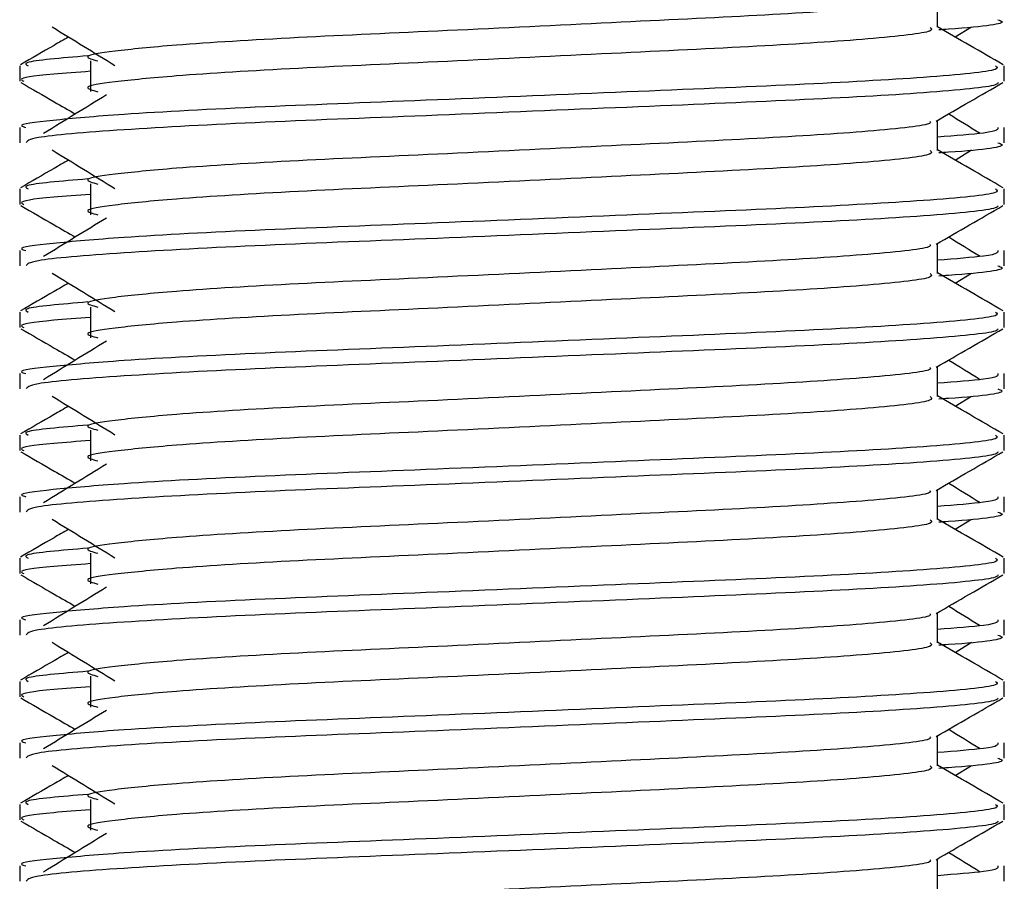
# Model space of a CAD drawing. Header units: millimetres. Extents: x 0 to 420, y 0 to 297.
# Tile 118 of 133: x 320.306 to 320.952, y 195.974 to 196.539. Entities that reach past the tile are written whole.
import ezdxf

# ---------------------------------------------------------------- set-up
doc = ezdxf.new("R2010")
doc.units = ezdxf.units.MM

msp = doc.modelspace()

# ---------------------------------------------------------------- linework, layer by layer
at = {"color": 7, "linetype": 'Continuous', "lineweight": 25}
for p, q in [((320.90818, 196.53391), (320.90818, 196.55358)), ((320.91982, 196.52759), (320.93061, 196.53421)), ((320.35277, 196.51194), (320.35277, 196.49176)), ((320.30631, 196.5086), (320.30631, 196.49854)), ((320.95185, 196.49854), (320.95185, 196.5086)), ((320.90818, 196.45321), (320.90818, 196.47289)), ((320.30631, 196.46826), (320.30631, 196.45821)), ((320.95185, 196.45821), (320.95185, 196.46826)), ((320.91982, 196.4469), (320.93061, 196.45351)), ((320.30631, 196.42791), (320.30631, 196.41785)), ((320.35277, 196.43124), (320.35277, 196.41107)), ((320.95185, 196.41785), (320.95185, 196.42791)), ((320.30631, 196.38757), (320.30631, 196.37751)), ((320.90818, 196.37252), (320.90818, 196.39219)), ((320.95185, 196.37751), (320.95185, 196.38757)), ((320.91982, 196.3662), (320.93061, 196.37282)), ((320.35277, 196.35055), (320.35277, 196.33038)), ((320.30631, 196.34721), (320.30631, 196.33715)), ((320.95185, 196.33715), (320.95185, 196.34721)), ((320.90818, 196.29183), (320.90818, 196.3115)), ((320.30631, 196.30688), (320.30631, 196.29682)), ((320.95185, 196.29682), (320.95185, 196.30688)), ((320.91982, 196.28551), (320.93061, 196.29213)), ((320.30631, 196.26652), (320.30631, 196.25646)), ((320.35277, 196.26986), (320.35277, 196.24968)), ((320.95185, 196.25646), (320.95185, 196.26652)), ((320.30631, 196.22619), (320.30631, 196.21613)), ((320.90818, 196.21113), (320.90818, 196.23081)), ((320.95185, 196.21613), (320.95185, 196.22619)), ((320.91982, 196.20482), (320.93061, 196.21143)), ((320.35277, 196.18916), (320.35277, 196.16899)), ((320.30631, 196.18583), (320.30631, 196.17577)), ((320.95185, 196.17577), (320.95185, 196.18583)), ((320.90818, 196.13044), (320.90818, 196.15011)), ((320.30631, 196.14549), (320.30631, 196.13543)), ((320.95185, 196.13543), (320.95185, 196.14549)), ((320.91982, 196.12412), (320.93061, 196.13074)), ((320.30631, 196.10513), (320.30631, 196.09507)), ((320.35277, 196.10847), (320.35277, 196.0883)), ((320.95185, 196.09507), (320.95185, 196.10513)), ((320.30631, 196.0648), (320.30631, 196.05474)), ((320.90818, 196.04975), (320.90818, 196.06942)), ((320.95185, 196.05474), (320.95185, 196.0648)), ((320.91982, 196.04343), (320.93061, 196.05005)), ((320.35277, 196.02778), (320.35277, 196.0076)), ((320.30631, 196.02444), (320.30631, 196.01438)), ((320.95185, 196.01438), (320.95185, 196.02444)), ((320.90818, 195.96905), (320.90818, 195.98873)), ((320.30631, 195.98411), (320.30631, 195.97405)), ((320.95185, 195.97405), (320.95185, 195.98411))]:
    msp.add_line(p, q, dxfattribs=at)
for points, knots in [([(320.90322, 196.55301), (320.90356, 196.55256), (320.90504, 196.55053), (320.86704, 196.54638), (320.79408, 196.54168), (320.69488, 196.53698), (320.58717, 196.53165), (320.48516, 196.52719), (320.40977, 196.52261), (320.36633, 196.51823), (320.34604, 196.51501), (320.35395, 196.51283), (320.35748, 196.51186)], [0, 0, 0, 0, 0.035107, 0.156135, 0.273953, 0.391653, 0.512699, 0.629093, 0.748412, 0.840135, 0.92875, 1, 1, 1, 1]), ([(320.94767, 196.5389), (320.94885, 196.53852), (320.95488, 196.53659), (320.93934, 196.53418), (320.91116, 196.53238), (320.90904, 196.53224)], [0, 0, 0, 0, 0.18373, 0.938556, 1, 1, 1, 1]), ([(320.32755, 196.53421), (320.33442, 196.52999), (320.34818, 196.52157), (320.36191, 196.51314), (320.36877, 196.50893)], [0, 0, 0, 0, 0.500011, 1, 1, 1, 1]), ([(320.90335, 196.53385), (320.90423, 196.53306), (320.90689, 196.53072), (320.8676, 196.52621), (320.79394, 196.5215), (320.69493, 196.51681), (320.58716, 196.51148), (320.48516, 196.50702), (320.40977, 196.50244), (320.36633, 196.49806), (320.34605, 196.49484), (320.35395, 196.49266), (320.35747, 196.49169)], [0, 0, 0, 0, 0.059132, 0.177163, 0.292064, 0.406849, 0.524898, 0.638409, 0.754774, 0.844226, 0.930647, 1, 1, 1, 1]), ([(320.95124, 196.50941), (320.94394, 196.51363), (320.92959, 196.52193), (320.91523, 196.53024), (320.90818, 196.53433)], [0, 0, 0, 0, 0.508368, 1, 1, 1, 1]), ([(320.33834, 196.52759), (320.33517, 196.52575), (320.32469, 196.51969), (320.31421, 196.51363), (320.30692, 196.50941)], [0, 0, 0, 0, 0.303338, 1, 1, 1, 1]), ([(320.35097, 196.51521), (320.3335, 196.51373), (320.30667, 196.51144), (320.31054, 196.50934), (320.31189, 196.5086)], [0, 0, 0, 0, 0.651043, 1, 1, 1, 1]), ([(320.94627, 196.5086), (320.94727, 196.50783), (320.9503, 196.50549), (320.90491, 196.501), (320.81974, 196.49629), (320.70524, 196.49159), (320.58057, 196.48626), (320.46274, 196.4818), (320.37514, 196.47722), (320.32608, 196.47284), (320.30365, 196.4702), (320.30908, 196.46863), (320.31034, 196.46826)], [0, 0, 0, 0, 0.061077, 0.184512, 0.304677, 0.424721, 0.548174, 0.666888, 0.788581, 0.882129, 0.97251, 1, 1, 1, 1]), ([(320.35277, 196.50506), (320.34418, 196.50443), (320.31781, 196.5025), (320.30523, 196.50045), (320.30828, 196.4989), (320.30899, 196.49854)], [0, 0, 0, 0, 0.270543, 0.831179, 1, 1, 1, 1]), ([(320.30707, 196.49773), (320.31437, 196.4935), (320.32628, 196.48662), (320.33818, 196.47972), (320.34278, 196.47706)], [0, 0, 0, 0, 0.61317, 1, 1, 1, 1]), ([(320.948, 196.49767), (320.94775, 196.49717), (320.94672, 196.49509), (320.90502, 196.49091), (320.81972, 196.4862), (320.70521, 196.4815), (320.58069, 196.47618), (320.4623, 196.47172), (320.36913, 196.46672), (320.31298, 196.46196), (320.31123, 196.45931), (320.31049, 196.45821)], [0, 0, 0, 0, 0.0399117, 0.1661575, 0.2890582, 0.4118359, 0.5381002, 0.6595169, 0.7839817, 0.9096926, 1, 1, 1, 1]), ([(320.9073, 196.47238), (320.9146, 196.47661), (320.92919, 196.48506), (320.94379, 196.4935), (320.95109, 196.49773)], [0, 0, 0, 0, 0.499936, 1, 1, 1, 1]), ([(320.36319, 196.48956), (320.35632, 196.48535), (320.34256, 196.47693), (320.32884, 196.46851), (320.32197, 196.46429)], [0, 0, 0, 0, 0.49999, 1, 1, 1, 1]), ([(320.90322, 196.47232), (320.90356, 196.47186), (320.90504, 196.46984), (320.86704, 196.46568), (320.79408, 196.46099), (320.69488, 196.45629), (320.58717, 196.45096), (320.48516, 196.4465), (320.40977, 196.44192), (320.36633, 196.43754), (320.34604, 196.43431), (320.35395, 196.43214), (320.35748, 196.43117)], [0, 0, 0, 0, 0.035107, 0.156135, 0.273953, 0.391653, 0.512699, 0.629093, 0.748412, 0.840135, 0.92875, 1, 1, 1, 1]), ([(320.93619, 196.46429), (320.92933, 196.46851), (320.92239, 196.47276), (320.91545, 196.47702), (320.91538, 196.47706)], [0, 0, 0, 0, 0.989832, 1, 1, 1, 1]), ([(320.94782, 196.46826), (320.948, 196.46706), (320.94831, 196.46502), (320.91983, 196.4628), (320.90818, 196.4619)], [0, 0, 0, 0, 0.590683, 1, 1, 1, 1]), ([(320.32755, 196.45351), (320.33442, 196.4493), (320.34818, 196.44088), (320.36191, 196.43245), (320.36877, 196.42824)], [0, 0, 0, 0, 0.500011, 1, 1, 1, 1]), ([(320.90335, 196.45315), (320.90423, 196.45237), (320.90689, 196.45003), (320.8676, 196.44552), (320.79394, 196.44081), (320.69493, 196.43611), (320.58716, 196.43079), (320.48516, 196.42632), (320.40977, 196.42174), (320.36633, 196.41736), (320.34605, 196.41414), (320.35395, 196.41197), (320.35747, 196.411)], [0, 0, 0, 0, 0.059132, 0.177163, 0.292064, 0.406849, 0.524898, 0.638409, 0.754774, 0.844226, 0.930647, 1, 1, 1, 1]), ([(320.95124, 196.42871), (320.94394, 196.43293), (320.92959, 196.44124), (320.91523, 196.44955), (320.90818, 196.45363)], [0, 0, 0, 0, 0.508368, 1, 1, 1, 1]), ([(320.94767, 196.45821), (320.94885, 196.45783), (320.95488, 196.4559), (320.93934, 196.45349), (320.91116, 196.45169), (320.90904, 196.45155)], [0, 0, 0, 0, 0.18373, 0.938556, 1, 1, 1, 1]), ([(320.33834, 196.4469), (320.33517, 196.44506), (320.32469, 196.439), (320.31421, 196.43293), (320.30692, 196.42871)], [0, 0, 0, 0, 0.303338, 1, 1, 1, 1]), ([(320.35097, 196.43452), (320.3335, 196.43303), (320.30667, 196.43075), (320.31054, 196.42864), (320.31189, 196.42791)], [0, 0, 0, 0, 0.651043, 1, 1, 1, 1]), ([(320.94627, 196.42791), (320.94727, 196.42713), (320.9503, 196.4248), (320.90491, 196.4203), (320.81974, 196.41559), (320.70524, 196.4109), (320.58057, 196.40557), (320.46274, 196.40111), (320.37514, 196.39653), (320.32608, 196.39214), (320.30365, 196.3895), (320.30908, 196.38794), (320.31034, 196.38757)], [0, 0, 0, 0, 0.061077, 0.184512, 0.304677, 0.424721, 0.548174, 0.666888, 0.788581, 0.882129, 0.97251, 1, 1, 1, 1]), ([(320.35277, 196.42437), (320.34418, 196.42374), (320.31781, 196.42181), (320.30523, 196.41976), (320.30828, 196.41821), (320.30899, 196.41785)], [0, 0, 0, 0, 0.270543, 0.831179, 1, 1, 1, 1]), ([(320.30707, 196.41703), (320.31437, 196.41281), (320.32628, 196.40592), (320.33818, 196.39903), (320.34278, 196.39637)], [0, 0, 0, 0, 0.61317, 1, 1, 1, 1]), ([(320.948, 196.41698), (320.94775, 196.41648), (320.94672, 196.41439), (320.90502, 196.41021), (320.81972, 196.40551), (320.70521, 196.40081), (320.58069, 196.39548), (320.4623, 196.39102), (320.36913, 196.38603), (320.31298, 196.38127), (320.31123, 196.37862), (320.31049, 196.37751)], [0, 0, 0, 0, 0.039912, 0.166158, 0.289058, 0.411836, 0.5381, 0.659517, 0.783982, 0.909693, 1, 1, 1, 1]), ([(320.9073, 196.39169), (320.9146, 196.39591), (320.92919, 196.40436), (320.94379, 196.41281), (320.95109, 196.41703)], [0, 0, 0, 0, 0.499936, 1, 1, 1, 1]), ([(320.36319, 196.40887), (320.35632, 196.40466), (320.34256, 196.39623), (320.32884, 196.38781), (320.32197, 196.3836)], [0, 0, 0, 0, 0.49999, 1, 1, 1, 1]), ([(320.93619, 196.3836), (320.92933, 196.38781), (320.92239, 196.39207), (320.91545, 196.39632), (320.91538, 196.39637)], [0, 0, 0, 0, 0.989832, 1, 1, 1, 1]), ([(320.90322, 196.39163), (320.90356, 196.39117), (320.90504, 196.38914), (320.86704, 196.38499), (320.79408, 196.38029), (320.69488, 196.37559), (320.58717, 196.37027), (320.48516, 196.3658), (320.40977, 196.36122), (320.36633, 196.35684), (320.34604, 196.35362), (320.35395, 196.35145), (320.35748, 196.35048)], [0, 0, 0, 0, 0.035107, 0.156135, 0.273953, 0.391653, 0.512699, 0.629093, 0.748412, 0.840135, 0.92875, 1, 1, 1, 1]), ([(320.94782, 196.38757), (320.948, 196.38637), (320.94831, 196.38433), (320.91983, 196.38211), (320.90818, 196.3812)], [0, 0, 0, 0, 0.590683, 1, 1, 1, 1]), ([(320.94767, 196.37751), (320.94885, 196.37714), (320.95488, 196.37521), (320.93934, 196.3728), (320.91116, 196.37099), (320.90904, 196.37086)], [0, 0, 0, 0, 0.18373, 0.938556, 1, 1, 1, 1]), ([(320.32755, 196.37282), (320.33442, 196.36861), (320.34818, 196.36018), (320.36191, 196.35176), (320.36877, 196.34755)], [0, 0, 0, 0, 0.500011, 1, 1, 1, 1]), ([(320.90335, 196.37246), (320.90423, 196.37168), (320.90689, 196.36933), (320.8676, 196.36483), (320.79394, 196.36012), (320.69493, 196.35542), (320.58716, 196.35009), (320.48516, 196.34563), (320.40977, 196.34105), (320.36633, 196.33667), (320.34605, 196.33345), (320.35395, 196.33128), (320.35747, 196.33031)], [0, 0, 0, 0, 0.059132, 0.177163, 0.292064, 0.406849, 0.524898, 0.638409, 0.754774, 0.844226, 0.930647, 1, 1, 1, 1]), ([(320.95124, 196.34802), (320.94394, 196.35224), (320.92959, 196.36055), (320.91523, 196.36886), (320.90818, 196.37294)], [0, 0, 0, 0, 0.508368, 1, 1, 1, 1]), ([(320.33834, 196.3662), (320.33517, 196.36436), (320.32469, 196.3583), (320.31421, 196.35224), (320.30692, 196.34802)], [0, 0, 0, 0, 0.303338, 1, 1, 1, 1]), ([(320.35097, 196.35383), (320.3335, 196.35234), (320.30667, 196.35005), (320.31054, 196.34795), (320.31189, 196.34721)], [0, 0, 0, 0, 0.651043, 1, 1, 1, 1]), ([(320.94627, 196.34721), (320.94727, 196.34644), (320.9503, 196.34411), (320.90491, 196.33961), (320.81974, 196.3349), (320.70524, 196.3302), (320.58057, 196.32488), (320.46274, 196.32041), (320.37514, 196.31584), (320.32608, 196.31145), (320.30365, 196.30881), (320.30908, 196.30724), (320.31034, 196.30688)], [0, 0, 0, 0, 0.061077, 0.184512, 0.304677, 0.424721, 0.548174, 0.666888, 0.788581, 0.882129, 0.97251, 1, 1, 1, 1]), ([(320.35277, 196.34367), (320.34418, 196.34304), (320.31781, 196.34112), (320.30523, 196.33907), (320.30828, 196.33751), (320.30899, 196.33715)], [0, 0, 0, 0, 0.270543, 0.831179, 1, 1, 1, 1]), ([(320.30707, 196.33634), (320.31437, 196.33212), (320.32628, 196.32523), (320.33818, 196.31834), (320.34278, 196.31567)], [0, 0, 0, 0, 0.61317, 1, 1, 1, 1]), ([(320.948, 196.33629), (320.94775, 196.33578), (320.94672, 196.3337), (320.90502, 196.32952), (320.81972, 196.32481), (320.70521, 196.32012), (320.58069, 196.31479), (320.4623, 196.31033), (320.36913, 196.30534), (320.31298, 196.30057), (320.31123, 196.29793), (320.31049, 196.29682)], [0, 0, 0, 0, 0.0399117, 0.1661575, 0.2890582, 0.4118359, 0.5381002, 0.6595169, 0.7839817, 0.9096926, 1, 1, 1, 1]), ([(320.9073, 196.311), (320.9146, 196.31522), (320.92919, 196.32367), (320.94379, 196.33212), (320.95109, 196.33634)], [0, 0, 0, 0, 0.499936, 1, 1, 1, 1]), ([(320.36319, 196.32818), (320.35632, 196.32396), (320.34256, 196.31554), (320.32884, 196.30712), (320.32197, 196.30291)], [0, 0, 0, 0, 0.49999, 1, 1, 1, 1]), ([(320.90322, 196.31093), (320.90356, 196.31048), (320.90504, 196.30845), (320.86704, 196.3043), (320.79408, 196.2996), (320.69488, 196.2949), (320.58717, 196.28957), (320.48516, 196.28511), (320.40977, 196.28053), (320.36633, 196.27615), (320.34604, 196.27293), (320.35395, 196.27075), (320.35748, 196.26978)], [0, 0, 0, 0, 0.035107, 0.156135, 0.273953, 0.391653, 0.512699, 0.629093, 0.748412, 0.840135, 0.92875, 1, 1, 1, 1]), ([(320.93619, 196.30291), (320.92933, 196.30712), (320.92239, 196.31137), (320.91545, 196.31563), (320.91538, 196.31567)], [0, 0, 0, 0, 0.989832, 1, 1, 1, 1]), ([(320.94782, 196.30688), (320.948, 196.30567), (320.94831, 196.30364), (320.91983, 196.30142), (320.90818, 196.30051)], [0, 0, 0, 0, 0.590683, 1, 1, 1, 1]), ([(320.32755, 196.29213), (320.33442, 196.28791), (320.34818, 196.27949), (320.36191, 196.27106), (320.36877, 196.26685)], [0, 0, 0, 0, 0.5000113, 1, 1, 1, 1]), ([(320.90335, 196.29177), (320.90423, 196.29098), (320.90689, 196.28864), (320.8676, 196.28413), (320.79394, 196.27942), (320.69493, 196.27473), (320.58716, 196.2694), (320.48516, 196.26494), (320.40977, 196.26036), (320.36633, 196.25598), (320.34605, 196.25276), (320.35395, 196.25058), (320.35747, 196.24961)], [0, 0, 0, 0, 0.059132, 0.177163, 0.292064, 0.406849, 0.524898, 0.638409, 0.754774, 0.844226, 0.930647, 1, 1, 1, 1]), ([(320.95124, 196.26733), (320.94394, 196.27155), (320.92959, 196.27985), (320.91523, 196.28816), (320.90818, 196.29225)], [0, 0, 0, 0, 0.508368, 1, 1, 1, 1]), ([(320.94767, 196.29682), (320.94885, 196.29644), (320.95488, 196.29451), (320.93934, 196.2921), (320.91116, 196.2903), (320.90904, 196.29016)], [0, 0, 0, 0, 0.18373, 0.938556, 1, 1, 1, 1]), ([(320.33834, 196.28551), (320.33517, 196.28367), (320.32469, 196.27761), (320.31421, 196.27155), (320.30692, 196.26733)], [0, 0, 0, 0, 0.3033381, 1, 1, 1, 1]), ([(320.35097, 196.27313), (320.3335, 196.27165), (320.30667, 196.26936), (320.31054, 196.26726), (320.31189, 196.26652)], [0, 0, 0, 0, 0.651043, 1, 1, 1, 1]), ([(320.94627, 196.26652), (320.94727, 196.26575), (320.9503, 196.26341), (320.90491, 196.25892), (320.81974, 196.25421), (320.70524, 196.24951), (320.58057, 196.24418), (320.46274, 196.23972), (320.37514, 196.23514), (320.32608, 196.23076), (320.30365, 196.22812), (320.30908, 196.22655), (320.31034, 196.22619)], [0, 0, 0, 0, 0.061077, 0.184512, 0.304677, 0.424721, 0.548174, 0.666888, 0.788581, 0.882129, 0.97251, 1, 1, 1, 1]), ([(320.35277, 196.26298), (320.34418, 196.26235), (320.31781, 196.26042), (320.30523, 196.25838), (320.30828, 196.25682), (320.30899, 196.25646)], [0, 0, 0, 0, 0.270543, 0.831179, 1, 1, 1, 1]), ([(320.30707, 196.25565), (320.31437, 196.25142), (320.32628, 196.24454), (320.33818, 196.23764), (320.34278, 196.23498)], [0, 0, 0, 0, 0.61317, 1, 1, 1, 1]), ([(320.948, 196.25559), (320.94775, 196.25509), (320.94672, 196.25301), (320.90502, 196.24883), (320.81972, 196.24412), (320.70521, 196.23942), (320.58069, 196.2341), (320.4623, 196.22964), (320.36913, 196.22464), (320.31298, 196.21988), (320.31123, 196.21723), (320.31049, 196.21613)], [0, 0, 0, 0, 0.039912, 0.166158, 0.289058, 0.411836, 0.5381, 0.659517, 0.783982, 0.909693, 1, 1, 1, 1]), ([(320.9073, 196.2303), (320.9146, 196.23453), (320.92919, 196.24298), (320.94379, 196.25142), (320.95109, 196.25565)], [0, 0, 0, 0, 0.499936, 1, 1, 1, 1]), ([(320.36319, 196.24748), (320.35632, 196.24327), (320.34256, 196.23485), (320.32884, 196.22643), (320.32197, 196.22221)], [0, 0, 0, 0, 0.49999, 1, 1, 1, 1]), ([(320.93619, 196.22221), (320.92933, 196.22643), (320.92239, 196.23068), (320.91545, 196.23494), (320.91538, 196.23498)], [0, 0, 0, 0, 0.9898318, 1, 1, 1, 1]), ([(320.90322, 196.23024), (320.90356, 196.22978), (320.90504, 196.22776), (320.86704, 196.2236), (320.79408, 196.21891), (320.69488, 196.21421), (320.58717, 196.20888), (320.48516, 196.20442), (320.40977, 196.19984), (320.36633, 196.19546), (320.34604, 196.19223), (320.35395, 196.19006), (320.35748, 196.18909)], [0, 0, 0, 0, 0.035107, 0.156135, 0.273953, 0.391653, 0.512699, 0.629093, 0.748412, 0.840135, 0.92875, 1, 1, 1, 1]), ([(320.94782, 196.22619), (320.948, 196.22498), (320.94831, 196.22294), (320.91983, 196.22073), (320.90818, 196.21982)], [0, 0, 0, 0, 0.590683, 1, 1, 1, 1]), ([(320.94767, 196.21613), (320.94885, 196.21575), (320.95488, 196.21382), (320.93934, 196.21141), (320.91116, 196.20961), (320.90904, 196.20947)], [0, 0, 0, 0, 0.18373, 0.938556, 1, 1, 1, 1]), ([(320.32755, 196.21143), (320.33442, 196.20722), (320.34818, 196.1988), (320.36191, 196.19037), (320.36877, 196.18616)], [0, 0, 0, 0, 0.500011, 1, 1, 1, 1]), ([(320.90335, 196.21107), (320.90423, 196.21029), (320.90689, 196.20795), (320.8676, 196.20344), (320.79394, 196.19873), (320.69493, 196.19403), (320.58716, 196.18871), (320.48516, 196.18424), (320.40977, 196.17966), (320.36633, 196.17528), (320.34605, 196.17206), (320.35395, 196.16989), (320.35747, 196.16892)], [0, 0, 0, 0, 0.059132, 0.177163, 0.292064, 0.406849, 0.524898, 0.638409, 0.754774, 0.844226, 0.930647, 1, 1, 1, 1]), ([(320.95124, 196.18663), (320.94394, 196.19085), (320.92959, 196.19916), (320.91523, 196.20747), (320.90818, 196.21155)], [0, 0, 0, 0, 0.5083681, 1, 1, 1, 1]), ([(320.33834, 196.20482), (320.33517, 196.20298), (320.32469, 196.19692), (320.31421, 196.19085), (320.30692, 196.18663)], [0, 0, 0, 0, 0.3033381, 1, 1, 1, 1]), ([(320.35097, 196.19244), (320.3335, 196.19095), (320.30667, 196.18867), (320.31054, 196.18656), (320.31189, 196.18583)], [0, 0, 0, 0, 0.651043, 1, 1, 1, 1]), ([(320.94627, 196.18583), (320.94727, 196.18505), (320.9503, 196.18272), (320.90491, 196.17822), (320.81974, 196.17351), (320.70524, 196.16882), (320.58057, 196.16349), (320.46274, 196.15903), (320.37514, 196.15445), (320.32608, 196.15006), (320.30365, 196.14742), (320.30908, 196.14586), (320.31034, 196.14549)], [0, 0, 0, 0, 0.061077, 0.184512, 0.304677, 0.424721, 0.548174, 0.666888, 0.788581, 0.882129, 0.97251, 1, 1, 1, 1]), ([(320.35277, 196.18229), (320.34418, 196.18166), (320.31781, 196.17973), (320.30523, 196.17768), (320.30828, 196.17613), (320.30899, 196.17577)], [0, 0, 0, 0, 0.270543, 0.831179, 1, 1, 1, 1]), ([(320.30707, 196.17495), (320.31437, 196.17073), (320.32628, 196.16384), (320.33818, 196.15695), (320.34278, 196.15429)], [0, 0, 0, 0, 0.61317, 1, 1, 1, 1]), ([(320.948, 196.1749), (320.94775, 196.1744), (320.94672, 196.17231), (320.90502, 196.16813), (320.81972, 196.16343), (320.70521, 196.15873), (320.58069, 196.1534), (320.4623, 196.14894), (320.36913, 196.14395), (320.31298, 196.13919), (320.31123, 196.13654), (320.31049, 196.13543)], [0, 0, 0, 0, 0.039912, 0.166158, 0.289058, 0.411836, 0.5381, 0.659517, 0.783982, 0.909693, 1, 1, 1, 1]), ([(320.9073, 196.14961), (320.9146, 196.15383), (320.92919, 196.16228), (320.94379, 196.17073), (320.95109, 196.17495)], [0, 0, 0, 0, 0.4999356, 1, 1, 1, 1]), ([(320.36319, 196.16679), (320.35632, 196.16258), (320.34256, 196.15416), (320.32884, 196.14573), (320.32197, 196.14152)], [0, 0, 0, 0, 0.49999, 1, 1, 1, 1]), ([(320.90322, 196.14955), (320.90356, 196.14909), (320.90504, 196.14706), (320.86704, 196.14291), (320.79408, 196.13821), (320.69488, 196.13351), (320.58717, 196.12819), (320.48516, 196.12372), (320.40977, 196.11914), (320.36633, 196.11476), (320.34604, 196.11154), (320.35395, 196.10937), (320.35748, 196.1084)], [0, 0, 0, 0, 0.035107, 0.156135, 0.273953, 0.391653, 0.512699, 0.629093, 0.748412, 0.840135, 0.92875, 1, 1, 1, 1]), ([(320.93619, 196.14152), (320.92933, 196.14573), (320.92239, 196.14999), (320.91545, 196.15424), (320.91538, 196.15429)], [0, 0, 0, 0, 0.9898318, 1, 1, 1, 1]), ([(320.94782, 196.14549), (320.948, 196.14429), (320.94831, 196.14225), (320.91983, 196.14003), (320.90818, 196.13912)], [0, 0, 0, 0, 0.590683, 1, 1, 1, 1]), ([(320.32755, 196.13074), (320.33442, 196.12653), (320.34818, 196.1181), (320.36191, 196.10968), (320.36877, 196.10547)], [0, 0, 0, 0, 0.500011, 1, 1, 1, 1]), ([(320.90335, 196.13038), (320.90423, 196.1296), (320.90689, 196.12725), (320.8676, 196.12275), (320.79394, 196.11804), (320.69493, 196.11334), (320.58716, 196.10801), (320.48516, 196.10355), (320.40977, 196.09897), (320.36633, 196.09459), (320.34605, 196.09137), (320.35395, 196.0892), (320.35747, 196.08823)], [0, 0, 0, 0, 0.059132, 0.177163, 0.292064, 0.406849, 0.524898, 0.638409, 0.754774, 0.844226, 0.930647, 1, 1, 1, 1]), ([(320.95124, 196.10594), (320.94394, 196.11016), (320.92959, 196.11847), (320.91523, 196.12678), (320.90818, 196.13086)], [0, 0, 0, 0, 0.508368, 1, 1, 1, 1]), ([(320.94767, 196.13543), (320.94885, 196.13506), (320.95488, 196.13313), (320.93934, 196.13072), (320.91116, 196.12891), (320.90904, 196.12878)], [0, 0, 0, 0, 0.18373, 0.938556, 1, 1, 1, 1]), ([(320.33834, 196.12412), (320.33517, 196.12229), (320.32469, 196.11622), (320.31421, 196.11016), (320.30692, 196.10594)], [0, 0, 0, 0, 0.3033381, 1, 1, 1, 1]), ([(320.35097, 196.11175), (320.3335, 196.11026), (320.30667, 196.10797), (320.31054, 196.10587), (320.31189, 196.10513)], [0, 0, 0, 0, 0.651043, 1, 1, 1, 1]), ([(320.94627, 196.10513), (320.94727, 196.10436), (320.9503, 196.10203), (320.90491, 196.09753), (320.81974, 196.09282), (320.70524, 196.08812), (320.58057, 196.0828), (320.46274, 196.07833), (320.37514, 196.07376), (320.32608, 196.06937), (320.30365, 196.06673), (320.30908, 196.06516), (320.31034, 196.0648)], [0, 0, 0, 0, 0.061077, 0.184512, 0.304677, 0.424721, 0.548174, 0.666888, 0.788581, 0.882129, 0.97251, 1, 1, 1, 1]), ([(320.35277, 196.10159), (320.34418, 196.10096), (320.31781, 196.09904), (320.30523, 196.09699), (320.30828, 196.09543), (320.30899, 196.09507)], [0, 0, 0, 0, 0.270543, 0.831179, 1, 1, 1, 1]), ([(320.30707, 196.09426), (320.31437, 196.09004), (320.32628, 196.08315), (320.33818, 196.07626), (320.34278, 196.07359)], [0, 0, 0, 0, 0.6131696, 1, 1, 1, 1]), ([(320.948, 196.09421), (320.94775, 196.09371), (320.94672, 196.09162), (320.90502, 196.08744), (320.81972, 196.08273), (320.70521, 196.07804), (320.58069, 196.07271), (320.4623, 196.06825), (320.36913, 196.06326), (320.31298, 196.05849), (320.31123, 196.05585), (320.31049, 196.05474)], [0, 0, 0, 0, 0.039912, 0.166158, 0.289058, 0.411836, 0.5381, 0.659517, 0.783982, 0.909693, 1, 1, 1, 1]), ([(320.9073, 196.06892), (320.9146, 196.07314), (320.92919, 196.08159), (320.94379, 196.09004), (320.95109, 196.09426)], [0, 0, 0, 0, 0.499936, 1, 1, 1, 1]), ([(320.36319, 196.0861), (320.35632, 196.08189), (320.34256, 196.07346), (320.32884, 196.06504), (320.32197, 196.06083)], [0, 0, 0, 0, 0.49999, 1, 1, 1, 1]), ([(320.93619, 196.06083), (320.92933, 196.06504), (320.92239, 196.06929), (320.91545, 196.07355), (320.91538, 196.07359)], [0, 0, 0, 0, 0.989832, 1, 1, 1, 1]), ([(320.90322, 196.06885), (320.90356, 196.0684), (320.90504, 196.06637), (320.86704, 196.06222), (320.79408, 196.05752), (320.69488, 196.05282), (320.58717, 196.04749), (320.48516, 196.04303), (320.40977, 196.03845), (320.36633, 196.03407), (320.34604, 196.03085), (320.35395, 196.02867), (320.35748, 196.0277)], [0, 0, 0, 0, 0.035107, 0.156135, 0.273953, 0.391653, 0.512699, 0.629093, 0.748412, 0.840135, 0.92875, 1, 1, 1, 1]), ([(320.94782, 196.0648), (320.948, 196.06359), (320.94831, 196.06156), (320.91983, 196.05934), (320.90818, 196.05843)], [0, 0, 0, 0, 0.590683, 1, 1, 1, 1]), ([(320.94767, 196.05474), (320.94885, 196.05436), (320.95488, 196.05243), (320.93934, 196.05002), (320.91116, 196.04822), (320.90904, 196.04808)], [0, 0, 0, 0, 0.18373, 0.938556, 1, 1, 1, 1]), ([(320.32755, 196.05005), (320.33442, 196.04583), (320.34818, 196.03741), (320.36191, 196.02898), (320.36877, 196.02477)], [0, 0, 0, 0, 0.500011, 1, 1, 1, 1]), ([(320.90335, 196.04969), (320.90423, 196.0489), (320.90689, 196.04656), (320.8676, 196.04205), (320.79394, 196.03734), (320.69493, 196.03265), (320.58716, 196.02732), (320.48516, 196.02286), (320.40977, 196.01828), (320.36633, 196.0139), (320.34605, 196.01068), (320.35395, 196.0085), (320.35747, 196.00753)], [0, 0, 0, 0, 0.059132, 0.177163, 0.292064, 0.406849, 0.524898, 0.638409, 0.754774, 0.844226, 0.930647, 1, 1, 1, 1]), ([(320.95124, 196.02525), (320.94394, 196.02947), (320.92959, 196.03777), (320.91523, 196.04608), (320.90818, 196.05017)], [0, 0, 0, 0, 0.508368, 1, 1, 1, 1]), ([(320.33834, 196.04343), (320.33517, 196.04159), (320.32469, 196.03553), (320.31421, 196.02947), (320.30692, 196.02525)], [0, 0, 0, 0, 0.303338, 1, 1, 1, 1]), ([(320.35097, 196.03105), (320.3335, 196.02957), (320.30667, 196.02728), (320.31054, 196.02518), (320.31189, 196.02444)], [0, 0, 0, 0, 0.651043, 1, 1, 1, 1]), ([(320.94627, 196.02444), (320.94727, 196.02367), (320.9503, 196.02133), (320.90491, 196.01684), (320.81974, 196.01213), (320.70524, 196.00743), (320.58057, 196.0021), (320.46274, 195.99764), (320.37514, 195.99306), (320.32608, 195.98868), (320.30365, 195.98604), (320.30908, 195.98447), (320.31034, 195.98411)], [0, 0, 0, 0, 0.061077, 0.184512, 0.304677, 0.424721, 0.548174, 0.666888, 0.788581, 0.882129, 0.97251, 1, 1, 1, 1]), ([(320.35277, 196.0209), (320.34418, 196.02027), (320.31781, 196.01834), (320.30523, 196.0163), (320.30828, 196.01474), (320.30899, 196.01438)], [0, 0, 0, 0, 0.270543, 0.831179, 1, 1, 1, 1]), ([(320.30707, 196.01357), (320.31437, 196.00934), (320.32628, 196.00246), (320.33818, 195.99556), (320.34278, 195.9929)], [0, 0, 0, 0, 0.61317, 1, 1, 1, 1]), ([(320.948, 196.01351), (320.94775, 196.01301), (320.94672, 196.01093), (320.90502, 196.00675), (320.81972, 196.00204), (320.70521, 195.99734), (320.58069, 195.99202), (320.4623, 195.98756), (320.36913, 195.98256), (320.31298, 195.9778), (320.31123, 195.97515), (320.31049, 195.97405)], [0, 0, 0, 0, 0.0399117, 0.1661575, 0.2890582, 0.4118359, 0.5381002, 0.6595169, 0.7839817, 0.9096926, 1, 1, 1, 1]), ([(320.9073, 195.98822), (320.9146, 195.99245), (320.92919, 196.0009), (320.94379, 196.00934), (320.95109, 196.01357)], [0, 0, 0, 0, 0.499936, 1, 1, 1, 1]), ([(320.36319, 196.0054), (320.35632, 196.00119), (320.34256, 195.99277), (320.32884, 195.98435), (320.32197, 195.98013)], [0, 0, 0, 0, 0.49999, 1, 1, 1, 1]), ([(320.90322, 195.98816), (320.90356, 195.9877), (320.90504, 195.98568), (320.86704, 195.98152), (320.79408, 195.97683), (320.69488, 195.97213), (320.58717, 195.9668), (320.48516, 195.96234), (320.40977, 195.95776), (320.36633, 195.95338), (320.34604, 195.95015), (320.35395, 195.94798), (320.35748, 195.94701)], [0, 0, 0, 0, 0.0351066, 0.1561349, 0.2739528, 0.3916527, 0.5126988, 0.6290926, 0.7484115, 0.8401345, 0.9287498, 1, 1, 1, 1]), ([(320.93619, 195.98013), (320.92933, 195.98435), (320.92239, 195.9886), (320.91545, 195.99286), (320.91538, 195.9929)], [0, 0, 0, 0, 0.989832, 1, 1, 1, 1]), ([(320.94782, 195.98411), (320.948, 195.9829), (320.94831, 195.98086), (320.91983, 195.97865), (320.90818, 195.97774)], [0, 0, 0, 0, 0.590683, 1, 1, 1, 1])]:
    msp.add_open_spline(points, degree=3, knots=knots, dxfattribs=at)

doc.saveas('drawing.dxf')
